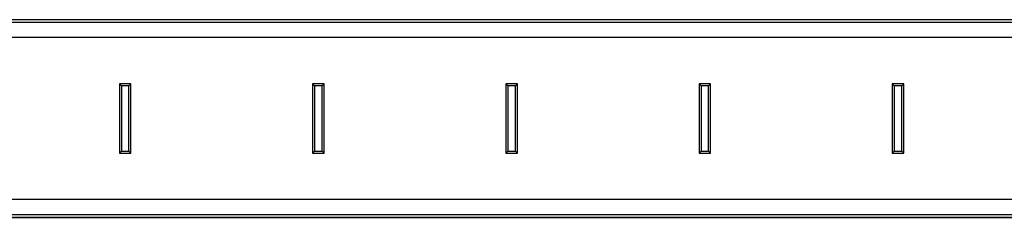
# Model space of a CAD drawing. Header units: millimetres. Extents: x 0 to 420, y 0 to 297.
# Tile 3 of 17: x 130 to 198, y 101 to 115. Entities that reach past the tile are written whole.
import ezdxf

# ---------------------------------------------------------------- set-up
doc = ezdxf.new("R2010")
doc.units = ezdxf.units.MM

msp = doc.modelspace()

# ---------------------------------------------------------------- linework, layer by layer
at = {"color": 7, "linetype": 'Continuous', "lineweight": 25}
for p, q in [((215.81225, 114.61854), (59.56403, 114.61854)), ((72.71758, 114.81784), (202.6587, 114.81784)), ((217.40662, 113.5822), (57.96966, 113.5822)), ((137.42904, 110.25397), (137.28955, 110.39346)), ((138.08673, 110.39346), (137.28955, 110.39346)), ((137.28955, 110.39346), (137.28955, 105.61036)), ((137.94724, 110.25397), (137.42904, 110.25397)), ((137.42904, 110.25397), (137.42904, 105.74984)), ((137.94724, 110.25397), (138.08673, 110.39346)), ((137.94724, 105.74984), (137.94724, 110.25397)), ((138.08673, 105.61036), (138.08673, 110.39346)), ((150.72495, 110.25397), (150.58546, 110.39346)), ((151.38265, 110.39346), (150.58546, 110.39346)), ((150.58546, 110.39346), (150.58546, 105.61036)), ((151.24316, 110.25397), (150.72495, 110.25397)), ((150.72495, 110.25397), (150.72495, 105.74984)), ((151.24316, 110.25397), (151.38265, 110.39346)), ((151.24316, 105.74984), (151.24316, 110.25397)), ((151.38265, 105.61036), (151.38265, 110.39346)), ((164.02086, 110.25397), (163.88138, 110.39346)), ((164.67856, 110.39346), (163.88138, 110.39346)), ((163.88138, 110.39346), (163.88138, 105.61036)), ((164.53907, 110.25397), (164.02086, 110.25397)), ((164.02086, 110.25397), (164.02086, 105.74984)), ((164.53907, 110.25397), (164.67856, 110.39346)), ((164.53907, 105.74984), (164.53907, 110.25397)), ((164.67856, 105.61036), (164.67856, 110.39346)), ((177.31678, 110.25397), (177.17729, 110.39346)), ((177.97447, 110.39346), (177.17729, 110.39346)), ((177.17729, 110.39346), (177.17729, 105.61036)), ((177.83498, 110.25397), (177.31678, 110.25397)), ((177.31678, 110.25397), (177.31678, 105.74984)), ((177.83498, 110.25397), (177.97447, 110.39346)), ((177.83498, 105.74984), (177.83498, 110.25397)), ((177.97447, 105.61036), (177.97447, 110.39346)), ((190.61269, 110.25397), (190.4732, 110.39346)), ((191.27039, 110.39346), (190.4732, 110.39346)), ((190.4732, 110.39346), (190.4732, 105.61036)), ((191.1309, 110.25397), (190.61269, 110.25397)), ((190.61269, 110.25397), (190.61269, 105.74984)), ((191.1309, 110.25397), (191.27039, 110.39346)), ((191.1309, 105.74984), (191.1309, 110.25397)), ((191.27039, 105.61036), (191.27039, 110.39346)), ((137.42904, 105.74984), (137.28955, 105.61036)), ((137.42904, 105.74984), (137.94724, 105.74984)), ((137.94724, 105.74984), (138.08673, 105.61036)), ((150.72495, 105.74984), (150.58546, 105.61036)), ((150.72495, 105.74984), (151.24316, 105.74984)), ((151.24316, 105.74984), (151.38265, 105.61036)), ((164.02086, 105.74984), (163.88138, 105.61036)), ((164.02086, 105.74984), (164.53907, 105.74984)), ((164.53907, 105.74984), (164.67856, 105.61036)), ((177.31678, 105.74984), (177.17729, 105.61036)), ((177.31678, 105.74984), (177.83498, 105.74984)), ((177.83498, 105.74984), (177.97447, 105.61036)), ((190.61269, 105.74984), (190.4732, 105.61036)), ((190.61269, 105.74984), (191.1309, 105.74984)), ((191.1309, 105.74984), (191.27039, 105.61036)), ((137.28955, 105.61036), (138.08673, 105.61036)), ((150.58546, 105.61036), (151.38265, 105.61036)), ((163.88138, 105.61036), (164.67856, 105.61036)), ((177.17729, 105.61036), (177.97447, 105.61036)), ((190.4732, 105.61036), (191.27039, 105.61036)), ((217.40662, 102.42162), (57.96966, 102.42162)), ((59.56403, 101.38528), (215.81225, 101.38528)), ((202.6587, 101.18598), (72.71758, 101.18598))]:
    msp.add_line(p, q, dxfattribs=at)
at = {"color": 7, "linetype": 'Continuous'}
for p, q in [((61.1584, 114.81784), (214.21788, 114.81784)), ((61.1584, 101.18598), (214.21788, 101.18598))]:
    msp.add_line(p, q, dxfattribs=at)

doc.saveas('drawing.dxf')
